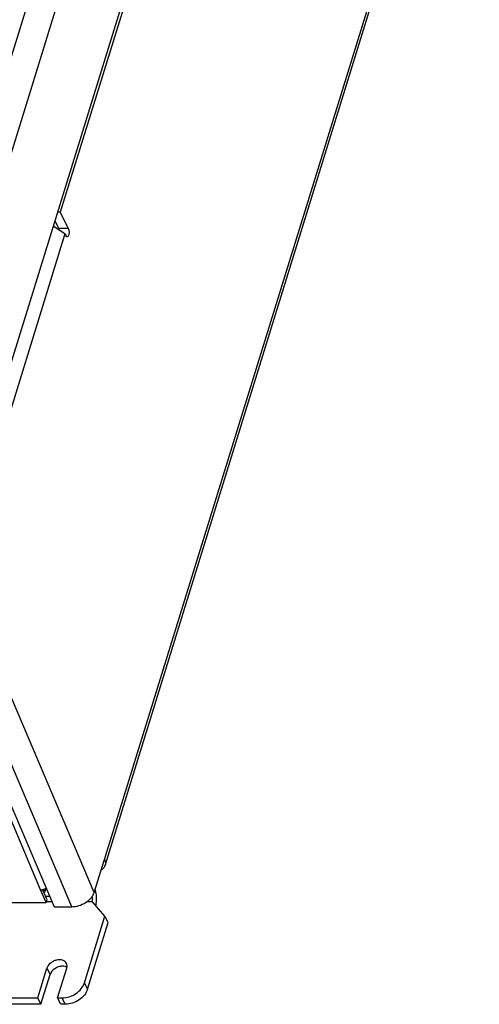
# Model space of a CAD drawing. Header units: inches. Extents: x 0 to 22, y 0 to 17.
# Tile 59 of 71: x 16.2 to 17.1, y 12.3 to 14.1. Entities that reach past the tile are written whole.
import ezdxf

# ---------------------------------------------------------------- set-up
doc = ezdxf.new("R2010")
doc.units = ezdxf.units.IN
doc.header["$LTSCALE"] = 1.21
doc.header["$MEASUREMENT"] = 0
doc.layers.get('0').update_dxf_attribs({"linetype": 'CONTINUOUS'})
doc.layers.add('02___PRT_ALL_AXES', color=7, linetype='CONTINUOUS')
doc.layers.add('AXIS_PART', color=7, linetype='CONTINUOUS')

msp = doc.modelspace()

# ---------------------------------------------------------------- linework, layer by layer
at = {"color": 9, "linetype": 'CONTINUOUS'}
for p, q in [((16.6823, 15.5529), (16.0014, 13.3496)), ((16.7302, 15.5282), (16.0493, 13.3249)), ((16.3928, 12.5534), (17.0907, 14.8116)), ((16.3253, 13.7313), (16.3075, 13.7313)), ((16.3738, 12.492), (16.1094, 13.1128)), ((16.3316, 12.4656), (16.0671, 13.0864)), ((16.2736, 12.4973), (16.0238, 13.0838)), ((16.2774, 12.4977), (16.2794, 12.4977)), ((16.2815, 12.4934), (16.2794, 12.4977)), ((16.2826, 12.4853), (16.2903, 12.4853)), ((16.3763, 12.4954), (16.374, 12.4919)), ((16.2847, 12.4755), (16.2945, 12.4755)), ((16.3605, 12.4755), (16.3696, 12.4755)), ((16.3611, 12.3114), (16.3553, 12.3234)), ((16.3196, 12.2834), (16.3137, 12.2954))]:
    msp.add_line(p, q, dxfattribs=at)
at = {"color": 7, "linetype": 'CONTINUOUS'}
for p, q in [((16.1075, 13.1218), (16.8134, 15.4062)), ((16.3103, 13.762), (16.3053, 13.762)), ((16.3004, 13.7459), (16.3075, 13.7313)), ((16.2839, 12.4732), (16.2736, 12.4973)), ((16.2736, 12.4973), (16.2753, 12.4973)), ((16.2836, 12.5003), (16.2815, 12.4934)), ((16.2804, 12.4907), (16.2815, 12.4934)), ((16.2839, 12.4732), (16.2857, 12.4782)), ((16.3937, 12.4477), (16.3696, 12.4755)), ((16.3553, 12.3234), (16.3937, 12.4477)), ((16.3996, 12.4358), (16.3937, 12.4477)), ((16.3052, 12.2954), (16.3137, 12.2954))]:
    msp.add_line(p, q, dxfattribs=at)
at = {"color": 3, "linetype": 'CONTINUOUS'}
for p, q in [((16.3941, 12.5427), (17.0919, 14.8009)), ((16.4573, 14.2378), (16.3103, 13.762)), ((16.3103, 13.762), (16.3253, 13.7313)), ((16.3191, 13.7213), (16.2972, 13.7355)), ((16.3191, 13.7213), (16.1313, 13.1134)), ((16.3191, 13.7213), (16.321, 13.7175)), ((16.0394, 13.0744), (16.2987, 12.4656)), ((16.3738, 12.492), (16.3928, 12.5534)), ((16.2857, 12.4782), (16.2774, 12.4977)), ((16.2796, 12.4984), (16.2794, 12.4977)), ((16.3763, 12.4954), (16.3757, 12.4979)), ((16.3776, 12.4876), (16.3769, 12.4926)), ((16.2987, 12.4656), (16.3316, 12.4656)), ((16.3611, 12.3114), (16.3996, 12.4358)), ((16.3196, 12.2834), (16.3111, 12.2834))]:
    msp.add_line(p, q, dxfattribs=at)
at = {"color": 7, "linetype": 'CONTINUOUS'}
for centre, radius, start, end in [((16.2734, 12.5159), 0.0187, 275.6497, 283.4628), ((16.273, 12.5176), 0.0204, 283.4576, 302.3199)]:
    msp.add_arc(centre, radius, start, end, dxfattribs=at)
at = {"color": 3, "linetype": 'CONTINUOUS'}
msp.add_arc((16.325, 12.4832), 0.0527, 10.2368, 13.3842, dxfattribs=at)
at = {"color": 7, "linetype": 'CONTINUOUS'}
for points, knots in [([(16.3075, 13.7313), (16.3076, 13.7311), (16.3081, 13.7301), (16.3084, 13.729), (16.3085, 13.7282)], [0, 0, 0, 0, 0.221829, 1, 1, 1, 1]), ([(16.3696, 12.4755), (16.3701, 12.4771), (16.3705, 12.4804), (16.3703, 12.4837), (16.3699, 12.4853)], [0, 0, 0, 0, 0.492099, 1, 1, 1, 1]), ([(16.3137, 12.2954), (16.3182, 12.2954), (16.3273, 12.2969), (16.3397, 12.3029), (16.3497, 12.3118), (16.3541, 12.3195), (16.3553, 12.3234)], [0, 0, 0, 0, 0.25322, 0.516156, 0.770081, 1, 1, 1, 1])]:
    msp.add_open_spline(points, degree=3, knots=knots, dxfattribs=at)
at = {"color": 3, "linetype": 'CONTINUOUS'}
for points, knots in [([(16.3253, 13.7313), (16.3256, 13.7307), (16.3261, 13.7292), (16.3265, 13.7268), (16.3267, 13.7242), (16.3265, 13.7215), (16.326, 13.7192), (16.3254, 13.7175), (16.3247, 13.7165), (16.3241, 13.7158), (16.3235, 13.7155), (16.3232, 13.7155)], [0, 0, 0, 0, 0.123492, 0.26947, 0.426619, 0.582741, 0.725397, 0.844349, 0.89301, 0.934428, 1, 1, 1, 1]), ([(16.3232, 13.7155), (16.323, 13.7155), (16.3225, 13.7156), (16.322, 13.716), (16.3214, 13.7167), (16.3211, 13.7172), (16.321, 13.7175)], [0, 0, 0, 0, 0.195479, 0.418697, 0.685525, 1, 1, 1, 1]), ([(16.3928, 12.5534), (16.3937, 12.5517), (16.3949, 12.5481), (16.3946, 12.5443), (16.3941, 12.5427)], [0, 0, 0, 0, 0.525758, 1, 1, 1, 1]), ([(16.3941, 12.5427), (16.3936, 12.541), (16.3917, 12.5378), (16.3888, 12.5356), (16.3872, 12.5346)], [0, 0, 0, 0, 0.474853, 1, 1, 1, 1]), ([(16.2783, 12.4955), (16.2785, 12.4958), (16.279, 12.4965), (16.2793, 12.4972), (16.2794, 12.4977)], [0, 0, 0, 0, 0.443707, 1, 1, 1, 1]), ([(16.3316, 12.4656), (16.3361, 12.4656), (16.3452, 12.4671), (16.3577, 12.4727), (16.3679, 12.481), (16.3725, 12.4883), (16.3738, 12.492)], [0, 0, 0, 0, 0.256467, 0.521991, 0.775321, 1, 1, 1, 1]), ([(16.3766, 12.4675), (16.3772, 12.4707), (16.378, 12.4774), (16.3779, 12.4842), (16.3776, 12.4876)], [0, 0, 0, 0, 0.490051, 1, 1, 1, 1]), ([(16.3611, 12.3114), (16.3599, 12.3075), (16.3556, 12.2999), (16.3456, 12.291), (16.3332, 12.285), (16.3241, 12.2834), (16.3196, 12.2834)], [0, 0, 0, 0, 0.229919, 0.483844, 0.74678, 1, 1, 1, 1])]:
    msp.add_open_spline(points, degree=3, knots=knots, dxfattribs=at)
at = {"layer": '02___PRT_ALL_AXES', "color": 7, "linetype": 'CONTINUOUS'}
msp.add_line((16.0252, 12.4732), (16.2839, 12.4732), dxfattribs=at)
at = {"layer": 'AXIS_PART', "color": 7, "linetype": 'CONTINUOUS'}
for p, q in [((16.2683, 12.2954), (16.2854, 12.3508)), ((16.3052, 12.2954), (16.3224, 12.3508)), ((15.9033, 12.2954), (16.2683, 12.2954)), ((16.2741, 12.2834), (16.2683, 12.2954)), ((16.3111, 12.2834), (16.3052, 12.2954))]:
    msp.add_line(p, q, dxfattribs=at)
at = {"layer": 'AXIS_PART', "color": 9, "linetype": 'CONTINUOUS'}
msp.add_line((16.2854, 12.3508), (16.2913, 12.3388), dxfattribs=at)
at = {"layer": 'AXIS_PART', "color": 3, "linetype": 'CONTINUOUS'}
for q in [(16.2913, 12.3388), (15.8975, 12.2834)]:
    msp.add_line((16.2741, 12.2834), q, dxfattribs=at)
msp.add_arc((16.316, 12.34), 0.0143, 62.5311, 68.4595, dxfattribs=at)
at = {"layer": 'AXIS_PART', "color": 7, "linetype": 'CONTINUOUS'}
for points, knots in [([(16.3219, 12.3596), (16.3212, 12.361), (16.3191, 12.3636), (16.3145, 12.3659), (16.3089, 12.3668), (16.3029, 12.366), (16.297, 12.3638), (16.2903, 12.3594), (16.2865, 12.3544), (16.2854, 12.3508)], [0, 0, 0, 0, 0.102425, 0.213116, 0.335911, 0.46958, 0.609326, 0.748618, 1, 1, 1, 1]), ([(16.3224, 12.3508), (16.3228, 12.3523), (16.3233, 12.3553), (16.3225, 12.3583), (16.3219, 12.3596)], [0, 0, 0, 0, 0.516994, 1, 1, 1, 1])]:
    msp.add_open_spline(points, degree=3, knots=knots, dxfattribs=at)
at = {"layer": 'AXIS_PART', "color": 3, "linetype": 'CONTINUOUS'}
for points, knots in [([(16.3146, 12.3545), (16.3121, 12.3545), (16.3083, 12.3538), (16.3035, 12.3519), (16.2971, 12.3483), (16.2927, 12.3433), (16.2913, 12.3388)], [0, 0, 0, 0, 0.254724, 0.387295, 0.519948, 1, 1, 1, 1]), ([(16.3213, 12.3533), (16.3208, 12.3535), (16.3186, 12.3542), (16.3163, 12.3545), (16.3146, 12.3545)], [0, 0, 0, 0, 0.238889, 1, 1, 1, 1])]:
    msp.add_open_spline(points, degree=3, knots=knots, dxfattribs=at)

doc.saveas('drawing.dxf')
